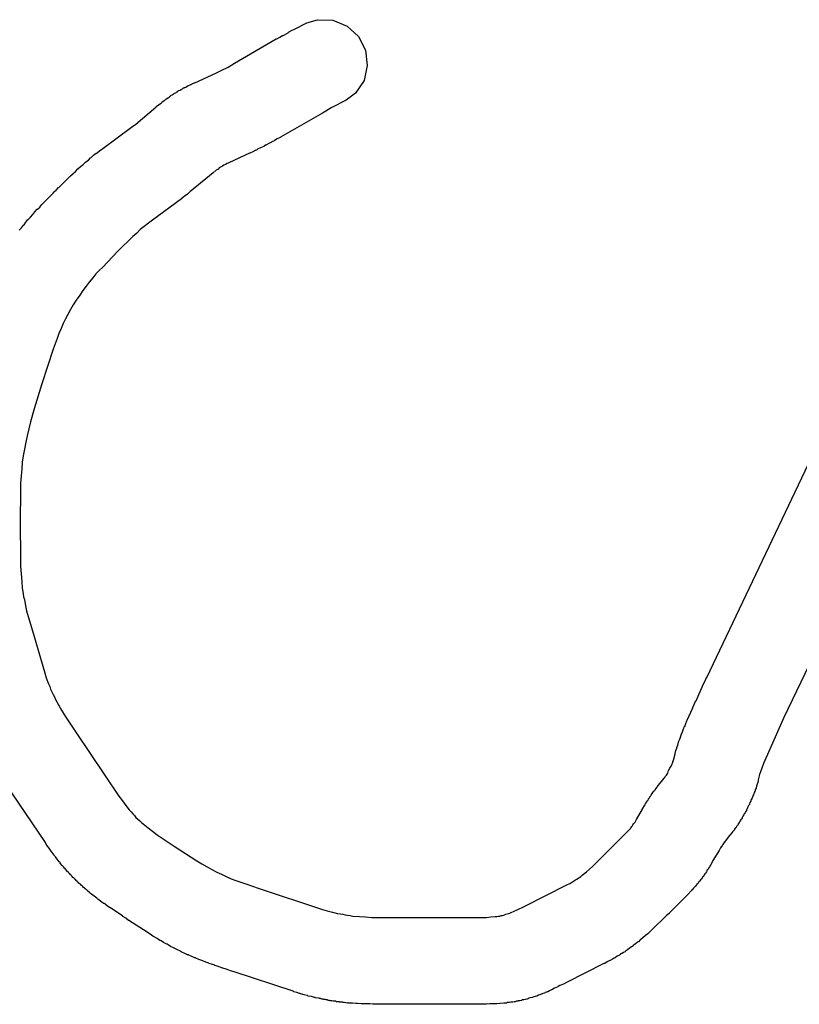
# Model space of a CAD drawing. Extents: x 81 to 161, y -172 to -32.
# Tile 12 of 94: x 109.52 to 111.31, y -144.44 to -142.17. Entities that reach past the tile are written whole.
import ezdxf

# ---------------------------------------------------------------- set-up
doc = ezdxf.new("R2010")
doc.units = 0
doc.header["$MEASUREMENT"] = 0
doc.layers.add('BLACK', color=7, linetype='CONTINUOUS')

msp = doc.modelspace()

# ---------------------------------------------------------------- linework, layer by layer
at = {"layer": 'BLACK', "linetype": 'CONTINUOUS'}
for p, q in [((110.178, -142.177), (110.203, -142.17)), ((110.203, -142.17), (110.238, -142.171)), ((110.238, -142.171), (110.271, -142.185)), ((110.136, -142.199), (110.143, -142.195)), ((110.143, -142.195), (110.15, -142.192)), ((110.15, -142.192), (110.151, -142.191)), ((110.151, -142.191), (110.178, -142.177)), ((110.271, -142.185), (110.297, -142.209)), ((110.012, -142.27), (110.108, -142.214)), ((110.108, -142.214), (110.109, -142.214)), ((110.109, -142.214), (110.116, -142.21)), ((110.116, -142.21), (110.122, -142.206)), ((110.122, -142.206), (110.124, -142.206)), ((110.124, -142.206), (110.135, -142.2)), ((110.135, -142.2), (110.136, -142.199)), ((110.297, -142.209), (110.313, -142.24)), ((110.313, -142.24), (110.317, -142.275)), ((109.969, -142.293), (109.983, -142.286)), ((109.983, -142.286), (109.997, -142.279)), ((109.997, -142.279), (110.012, -142.27)), ((110.317, -142.275), (110.31, -142.31)), ((109.921, -142.315), (109.969, -142.293)), ((109.884, -142.333), (109.887, -142.332)), ((109.887, -142.332), (109.888, -142.331)), ((109.888, -142.331), (109.889, -142.331)), ((109.889, -142.331), (109.89, -142.33)), ((109.889, -142.331), (109.889, -142.331)), ((109.89, -142.33), (109.892, -142.329)), ((109.892, -142.329), (109.895, -142.327)), ((109.895, -142.327), (109.896, -142.327)), ((109.896, -142.327), (109.897, -142.326)), ((109.897, -142.326), (109.897, -142.326)), ((109.897, -142.326), (109.898, -142.326)), ((109.898, -142.326), (109.9, -142.325)), ((109.9, -142.325), (109.903, -142.323)), ((109.903, -142.323), (109.904, -142.322)), ((109.904, -142.322), (109.905, -142.322)), ((109.905, -142.322), (109.906, -142.321)), ((109.905, -142.322), (109.905, -142.322)), ((109.906, -142.321), (109.91, -142.32)), ((109.91, -142.32), (109.911, -142.319)), ((109.911, -142.319), (109.912, -142.319)), ((109.912, -142.319), (109.913, -142.318)), ((109.913, -142.318), (109.919, -142.315)), ((109.919, -142.315), (109.921, -142.315)), ((110.31, -142.31), (110.29, -142.339)), ((109.851, -142.356), (109.852, -142.355)), ((109.852, -142.355), (109.854, -142.353)), ((109.854, -142.353), (109.856, -142.351)), ((109.856, -142.351), (109.857, -142.351)), ((109.857, -142.351), (109.858, -142.351)), ((109.858, -142.351), (109.858, -142.35)), ((109.858, -142.35), (109.859, -142.35)), ((109.859, -142.35), (109.862, -142.348)), ((109.862, -142.348), (109.864, -142.346)), ((109.864, -142.346), (109.865, -142.346)), ((109.865, -142.345), (109.866, -142.344)), ((109.865, -142.346), (109.865, -142.345)), ((109.865, -142.345), (109.865, -142.345)), ((109.866, -142.344), (109.869, -142.343)), ((109.869, -142.343), (109.871, -142.341)), ((109.871, -142.341), (109.872, -142.341)), ((109.872, -142.341), (109.873, -142.34)), ((109.873, -142.34), (109.874, -142.339)), ((109.873, -142.34), (109.873, -142.34)), ((109.874, -142.339), (109.877, -142.338)), ((109.877, -142.338), (109.879, -142.336)), ((109.879, -142.336), (109.88, -142.336)), ((109.88, -142.336), (109.881, -142.336)), ((109.881, -142.335), (109.882, -142.334)), ((109.881, -142.336), (109.881, -142.335)), ((109.882, -142.334), (109.884, -142.333)), ((110.269, -142.355), (110.236, -142.372)), ((110.29, -142.339), (110.269, -142.355)), ((109.785, -142.41), (109.831, -142.371)), ((109.831, -142.371), (109.832, -142.37)), ((109.832, -142.37), (109.837, -142.366)), ((109.837, -142.366), (109.843, -142.362)), ((109.843, -142.362), (109.844, -142.361)), ((109.844, -142.361), (109.845, -142.36)), ((109.845, -142.36), (109.85, -142.356)), ((109.85, -142.356), (109.851, -142.356)), ((110.236, -142.372), (110.214, -142.385)), ((110.214, -142.385), (110.118, -142.44)), ((109.709, -142.466), (109.775, -142.417)), ((109.775, -142.417), (109.785, -142.41)), ((110.11, -142.444), (110.104, -142.448)), ((110.117, -142.441), (110.11, -142.444)), ((110.118, -142.44), (110.117, -142.441)), ((109.702, -142.471), (109.708, -142.467)), ((109.708, -142.467), (109.709, -142.466)), ((110.065, -142.468), (110.064, -142.469)), ((110.072, -142.465), (110.065, -142.468)), ((110.079, -142.462), (110.072, -142.465)), ((110.08, -142.461), (110.079, -142.462)), ((110.083, -142.459), (110.08, -142.461)), ((110.084, -142.459), (110.083, -142.459)), ((110.091, -142.455), (110.084, -142.459)), ((110.097, -142.452), (110.091, -142.455)), ((110.098, -142.451), (110.097, -142.452)), ((110.103, -142.449), (110.098, -142.451)), ((110.104, -142.448), (110.103, -142.449)), ((109.676, -142.493), (109.681, -142.488)), ((109.681, -142.488), (109.682, -142.487)), ((109.682, -142.487), (109.688, -142.482)), ((109.682, -142.487), (109.682, -142.487)), ((109.688, -142.482), (109.694, -142.477)), ((109.694, -142.477), (109.695, -142.477)), ((109.695, -142.477), (109.696, -142.476)), ((109.696, -142.476), (109.702, -142.471)), ((110.046, -142.477), (109.999, -142.499)), ((110.047, -142.477), (110.046, -142.477)), ((110.054, -142.474), (110.047, -142.477)), ((110.061, -142.47), (110.054, -142.474)), ((110.062, -142.47), (110.061, -142.47)), ((110.064, -142.469), (110.062, -142.47)), ((109.646, -142.519), (109.652, -142.513)), ((109.652, -142.513), (109.658, -142.508)), ((109.658, -142.508), (109.664, -142.503)), ((109.658, -142.508), (109.658, -142.508)), ((109.664, -142.503), (109.669, -142.498)), ((109.669, -142.498), (109.67, -142.498)), ((109.67, -142.497), (109.676, -142.493)), ((109.67, -142.498), (109.67, -142.497)), ((109.977, -142.511), (109.974, -142.514)), ((109.98, -142.509), (109.977, -142.511)), ((109.984, -142.507), (109.98, -142.509)), ((109.987, -142.505), (109.984, -142.507)), ((109.991, -142.503), (109.987, -142.505)), ((109.995, -142.501), (109.991, -142.503)), ((109.999, -142.499), (109.995, -142.501)), ((109.608, -142.556), (109.634, -142.53)), ((109.634, -142.53), (109.635, -142.529)), ((109.635, -142.529), (109.641, -142.524)), ((109.641, -142.524), (109.646, -142.519)), ((109.646, -142.519), (109.646, -142.519)), ((109.963, -142.522), (109.917, -142.56)), ((109.97, -142.516), (109.963, -142.522)), ((109.974, -142.514), (109.97, -142.516)), ((109.602, -142.562), (109.607, -142.556)), ((109.607, -142.556), (109.608, -142.556)), ((109.57, -142.594), (109.596, -142.568)), ((109.596, -142.567), (109.602, -142.562)), ((109.596, -142.568), (109.596, -142.567)), ((109.891, -142.581), (109.89, -142.582)), ((109.897, -142.576), (109.891, -142.581)), ((109.903, -142.572), (109.897, -142.576)), ((109.904, -142.571), (109.903, -142.571)), ((109.903, -142.571), (109.903, -142.572)), ((109.905, -142.57), (109.904, -142.571)), ((109.91, -142.565), (109.905, -142.57)), ((109.916, -142.561), (109.91, -142.565)), ((109.917, -142.56), (109.916, -142.561)), ((109.559, -142.606), (109.564, -142.601)), ((109.564, -142.601), (109.569, -142.595)), ((109.569, -142.595), (109.57, -142.594)), ((109.89, -142.582), (109.823, -142.631)), ((109.538, -142.629), (109.543, -142.624)), ((109.543, -142.624), (109.548, -142.618)), ((109.548, -142.618), (109.553, -142.612)), ((109.548, -142.618), (109.548, -142.618)), ((109.553, -142.612), (109.558, -142.606)), ((109.558, -142.606), (109.559, -142.606)), ((109.517, -142.654), (109.522, -142.649)), ((109.522, -142.649), (109.527, -142.643)), ((109.527, -142.643), (109.527, -142.642)), ((109.527, -142.642), (109.528, -142.642)), ((109.528, -142.642), (109.532, -142.636)), ((109.532, -142.636), (109.537, -142.63)), ((109.537, -142.63), (109.538, -142.63)), ((109.538, -142.63), (109.538, -142.629)), ((109.804, -142.646), (109.795, -142.653)), ((109.814, -142.638), (109.804, -142.646)), ((109.823, -142.631), (109.814, -142.638)), ((109.778, -142.669), (109.743, -142.703)), ((109.787, -142.661), (109.778, -142.669)), ((109.795, -142.653), (109.787, -142.661)), ((109.743, -142.703), (109.709, -142.739)), ((109.709, -142.739), (109.701, -142.747)), ((109.693, -142.755), (109.686, -142.764)), ((109.701, -142.747), (109.693, -142.755)), ((109.671, -142.783), (109.663, -142.793)), ((109.678, -142.774), (109.671, -142.783)), ((109.686, -142.764), (109.678, -142.774)), ((109.656, -142.804), (109.648, -142.815)), ((109.663, -142.793), (109.656, -142.804)), ((109.641, -142.826), (109.635, -142.837)), ((109.648, -142.815), (109.641, -142.826)), ((109.629, -142.848), (109.623, -142.858)), ((109.635, -142.837), (109.629, -142.848)), ((109.618, -142.869), (109.613, -142.88)), ((109.623, -142.858), (109.618, -142.869)), ((109.608, -142.892), (109.604, -142.903)), ((109.613, -142.88), (109.608, -142.892)), ((109.604, -142.903), (109.595, -142.928)), ((109.595, -142.928), (109.569, -143.008)), ((109.569, -143.008), (109.551, -143.065)), ((109.551, -143.065), (109.543, -143.095)), ((109.543, -143.095), (109.535, -143.127)), ((109.532, -143.142), (109.529, -143.158)), ((109.535, -143.127), (109.532, -143.142)), ((111.098, -143.683), (111.354, -143.145)), ((109.529, -143.158), (109.526, -143.173)), ((109.524, -143.188), (109.523, -143.204)), ((109.526, -143.173), (109.524, -143.188)), ((109.523, -143.204), (109.521, -143.219)), ((109.521, -143.219), (109.52, -143.236)), ((109.52, -143.236), (109.52, -143.252)), ((111.537, -143.227), (111.275, -143.775)), ((109.52, -143.252), (109.519, -143.327)), ((109.519, -143.327), (109.52, -143.409)), ((109.52, -143.409), (109.52, -143.427)), ((109.52, -143.427), (109.521, -143.445)), ((109.521, -143.445), (109.523, -143.462)), ((109.523, -143.462), (109.524, -143.478)), ((109.524, -143.478), (109.525, -143.485)), ((109.525, -143.485), (109.526, -143.491)), ((109.526, -143.491), (109.527, -143.498)), ((109.527, -143.498), (109.529, -143.504)), ((109.529, -143.504), (109.531, -143.518)), ((109.531, -143.518), (109.534, -143.53)), ((109.534, -143.53), (109.551, -143.589)), ((109.551, -143.589), (109.575, -143.67)), ((109.575, -143.67), (109.579, -143.684)), ((109.579, -143.684), (109.584, -143.698)), ((111.09, -143.698), (111.094, -143.691)), ((111.094, -143.691), (111.097, -143.683)), ((111.097, -143.683), (111.098, -143.683)), ((109.584, -143.698), (109.587, -143.704)), ((109.587, -143.704), (109.589, -143.71)), ((109.589, -143.71), (109.592, -143.716)), ((111.073, -143.737), (111.09, -143.698)), ((111.09, -143.698), (111.09, -143.698)), ((109.592, -143.716), (109.595, -143.722)), ((109.595, -143.722), (109.598, -143.728)), ((109.598, -143.728), (109.6, -143.734)), ((109.6, -143.734), (109.607, -143.746)), ((109.607, -143.746), (109.614, -143.758)), ((109.614, -143.758), (109.621, -143.77)), ((111.053, -143.781), (111.066, -143.753)), ((111.066, -143.752), (111.069, -143.745)), ((111.066, -143.753), (111.066, -143.752)), ((111.069, -143.745), (111.072, -143.738)), ((111.072, -143.738), (111.073, -143.737)), ((109.621, -143.77), (109.647, -143.809)), ((111.052, -143.783), (111.053, -143.781)), ((111.275, -143.775), (111.252, -143.827)), ((111.042, -143.808), (111.044, -143.801)), ((111.044, -143.801), (111.045, -143.8)), ((111.045, -143.8), (111.046, -143.797)), ((111.046, -143.797), (111.047, -143.796)), ((111.047, -143.796), (111.05, -143.789)), ((111.05, -143.789), (111.052, -143.783)), ((109.647, -143.809), (109.746, -143.956)), ((111.033, -143.831), (111.036, -143.825)), ((111.036, -143.825), (111.038, -143.818)), ((111.038, -143.818), (111.039, -143.816)), ((111.039, -143.815), (111.042, -143.808)), ((111.039, -143.816), (111.039, -143.815)), ((111.252, -143.827), (111.234, -143.867)), ((111.027, -143.851), (111.029, -143.846)), ((111.029, -143.844), (111.031, -143.839)), ((111.029, -143.845), (111.029, -143.844)), ((111.029, -143.844), (111.029, -143.844)), ((111.029, -143.846), (111.029, -143.845)), ((111.029, -143.845), (111.029, -143.845)), ((111.031, -143.839), (111.033, -143.832)), ((111.033, -143.832), (111.033, -143.831)), ((111.033, -143.832), (111.033, -143.832)), ((111.021, -143.873), (111.025, -143.859)), ((111.025, -143.858), (111.027, -143.851)), ((111.025, -143.859), (111.025, -143.858)), ((111.234, -143.867), (111.228, -143.881)), ((111.01, -143.897), (111.013, -143.892)), ((111.013, -143.892), (111.016, -143.887)), ((111.016, -143.887), (111.018, -143.882)), ((111.018, -143.882), (111.019, -143.88)), ((111.019, -143.88), (111.02, -143.878)), ((111.02, -143.876), (111.021, -143.875)), ((111.02, -143.878), (111.02, -143.876)), ((111.021, -143.874), (111.021, -143.873)), ((111.021, -143.875), (111.021, -143.874)), ((111.224, -143.892), (111.221, -143.9)), ((111.228, -143.881), (111.224, -143.892)), ((110.997, -143.919), (111, -143.915)), ((111, -143.915), (111.001, -143.913)), ((111.001, -143.913), (111.002, -143.911)), ((111.002, -143.911), (111.003, -143.91)), ((111.003, -143.91), (111.005, -143.908)), ((111.005, -143.908), (111.008, -143.903)), ((111.008, -143.903), (111.01, -143.897)), ((111.219, -143.906), (111.216, -143.919)), ((111.221, -143.9), (111.219, -143.906)), ((109.577, -144.063), (109.485, -143.927)), ((110.979, -143.942), (110.983, -143.936)), ((110.983, -143.936), (110.984, -143.935)), ((110.984, -143.935), (110.997, -143.919)), ((111.211, -143.938), (111.21, -143.94)), ((111.21, -143.94), (111.21, -143.941)), ((111.212, -143.935), (111.211, -143.936)), ((111.211, -143.936), (111.211, -143.936)), ((111.211, -143.936), (111.211, -143.937)), ((111.211, -143.937), (111.211, -143.938)), ((111.213, -143.931), (111.212, -143.933)), ((111.212, -143.933), (111.212, -143.935)), ((111.215, -143.925), (111.213, -143.93)), ((111.213, -143.93), (111.213, -143.93)), ((111.213, -143.93), (111.213, -143.931)), ((111.216, -143.92), (111.215, -143.924)), ((111.215, -143.924), (111.215, -143.925)), ((111.216, -143.919), (111.216, -143.92)), ((109.746, -143.956), (109.754, -143.967)), ((110.963, -143.965), (110.964, -143.963)), ((110.964, -143.962), (110.965, -143.961)), ((110.964, -143.963), (110.964, -143.962)), ((110.964, -143.962), (110.964, -143.962)), ((110.965, -143.961), (110.967, -143.958)), ((110.967, -143.958), (110.968, -143.957)), ((110.968, -143.956), (110.969, -143.955)), ((110.968, -143.957), (110.968, -143.956)), ((110.969, -143.955), (110.97, -143.954)), ((110.97, -143.953), (110.971, -143.952)), ((110.97, -143.954), (110.97, -143.953)), ((110.971, -143.952), (110.974, -143.948)), ((110.974, -143.948), (110.976, -143.945)), ((110.974, -143.948), (110.974, -143.948)), ((110.974, -143.948), (110.974, -143.948)), ((110.976, -143.945), (110.977, -143.944)), ((110.977, -143.944), (110.978, -143.943)), ((110.978, -143.943), (110.979, -143.942)), ((111.201, -143.963), (111.2, -143.964)), ((111.203, -143.958), (111.201, -143.962)), ((111.201, -143.962), (111.201, -143.963)), ((111.201, -143.963), (111.201, -143.963)), ((111.204, -143.957), (111.203, -143.957)), ((111.203, -143.957), (111.203, -143.958)), ((111.205, -143.954), (111.204, -143.955)), ((111.204, -143.955), (111.204, -143.957)), ((111.206, -143.951), (111.205, -143.952)), ((111.205, -143.952), (111.205, -143.952)), ((111.205, -143.952), (111.205, -143.953)), ((111.205, -143.953), (111.205, -143.954)), ((111.207, -143.949), (111.206, -143.951)), ((111.208, -143.947), (111.207, -143.947)), ((111.207, -143.947), (111.207, -143.948)), ((111.207, -143.948), (111.207, -143.949)), ((111.209, -143.944), (111.208, -143.945)), ((111.208, -143.945), (111.208, -143.946)), ((111.208, -143.946), (111.208, -143.947)), ((111.21, -143.941), (111.209, -143.941)), ((111.209, -143.941), (111.209, -143.942)), ((111.209, -143.942), (111.209, -143.944)), ((109.754, -143.967), (109.762, -143.978)), ((109.762, -143.978), (109.77, -143.988)), ((110.936, -144.01), (110.95, -143.986)), ((110.95, -143.985), (110.954, -143.979)), ((110.95, -143.986), (110.95, -143.985)), ((110.954, -143.979), (110.955, -143.977)), ((110.955, -143.977), (110.956, -143.976)), ((110.956, -143.976), (110.957, -143.973)), ((110.957, -143.973), (110.958, -143.972)), ((110.958, -143.972), (110.96, -143.969)), ((110.958, -143.972), (110.958, -143.972)), ((110.96, -143.969), (110.961, -143.967)), ((110.961, -143.967), (110.962, -143.966)), ((110.962, -143.966), (110.963, -143.965)), ((111.191, -143.985), (111.19, -143.986)), ((111.19, -143.986), (111.19, -143.987)), ((111.192, -143.981), (111.191, -143.985)), ((111.194, -143.978), (111.192, -143.981)), ((111.195, -143.976), (111.194, -143.978)), ((111.194, -143.978), (111.194, -143.978)), ((111.196, -143.975), (111.195, -143.976)), ((111.197, -143.971), (111.196, -143.974)), ((111.196, -143.974), (111.196, -143.975)), ((111.199, -143.968), (111.197, -143.971)), ((111.2, -143.964), (111.199, -143.966)), ((111.199, -143.966), (111.199, -143.968)), ((111.199, -143.968), (111.199, -143.968)), ((109.77, -143.988), (109.774, -143.992)), ((109.774, -143.992), (109.778, -143.997)), ((109.778, -143.997), (109.782, -144.001)), ((109.782, -144.001), (109.785, -144.005)), ((109.785, -144.005), (109.79, -144.009)), ((111.179, -144.007), (111.178, -144.009)), ((111.181, -144.002), (111.179, -144.005)), ((111.179, -144.005), (111.179, -144.006)), ((111.179, -144.006), (111.179, -144.007)), ((111.183, -143.999), (111.181, -144.002)), ((111.184, -143.997), (111.183, -143.998)), ((111.183, -143.998), (111.183, -143.999)), ((111.185, -143.996), (111.184, -143.997)), ((111.187, -143.992), (111.185, -143.995)), ((111.185, -143.995), (111.185, -143.996)), ((111.189, -143.989), (111.187, -143.992)), ((111.19, -143.987), (111.189, -143.988)), ((111.189, -143.988), (111.189, -143.989)), ((109.79, -144.009), (109.794, -144.013)), ((109.794, -144.013), (109.798, -144.017)), ((109.798, -144.017), (109.802, -144.02)), ((109.802, -144.02), (109.813, -144.029)), ((109.813, -144.029), (109.823, -144.037)), ((110.92, -144.033), (110.923, -144.03)), ((110.923, -144.03), (110.925, -144.026)), ((110.925, -144.026), (110.926, -144.025)), ((110.926, -144.025), (110.927, -144.024)), ((110.927, -144.024), (110.928, -144.022)), ((110.928, -144.022), (110.929, -144.02)), ((110.929, -144.02), (110.933, -144.016)), ((110.933, -144.016), (110.936, -144.01)), ((111.163, -144.03), (111.161, -144.034)), ((111.164, -144.03), (111.163, -144.03)), ((111.165, -144.028), (111.164, -144.029)), ((111.164, -144.029), (111.164, -144.03)), ((111.166, -144.026), (111.165, -144.028)), ((111.167, -144.025), (111.166, -144.026)), ((111.168, -144.024), (111.167, -144.025)), ((111.167, -144.025), (111.167, -144.025)), ((111.167, -144.025), (111.167, -144.025)), ((111.169, -144.023), (111.168, -144.024)), ((111.17, -144.021), (111.169, -144.023)), ((111.171, -144.019), (111.17, -144.02)), ((111.17, -144.02), (111.17, -144.02)), ((111.17, -144.02), (111.17, -144.021)), ((111.172, -144.017), (111.171, -144.019)), ((111.171, -144.019), (111.171, -144.019)), ((111.173, -144.016), (111.172, -144.017)), ((111.174, -144.014), (111.173, -144.015)), ((111.173, -144.015), (111.173, -144.016)), ((111.176, -144.011), (111.174, -144.014)), ((111.177, -144.009), (111.176, -144.01)), ((111.176, -144.01), (111.176, -144.011)), ((111.178, -144.009), (111.177, -144.009)), ((109.823, -144.037), (109.834, -144.045)), ((109.834, -144.045), (109.873, -144.071)), ((110.864, -144.089), (110.918, -144.035)), ((110.918, -144.035), (110.92, -144.033)), ((111.15, -144.047), (111.138, -144.063)), ((111.151, -144.046), (111.15, -144.047)), ((111.156, -144.04), (111.151, -144.046)), ((111.157, -144.039), (111.156, -144.04)), ((111.159, -144.037), (111.157, -144.038)), ((111.157, -144.038), (111.157, -144.039)), ((111.16, -144.035), (111.159, -144.037)), ((111.161, -144.034), (111.16, -144.035)), ((111.161, -144.034), (111.161, -144.034)), ((109.578, -144.065), (109.577, -144.063)), ((109.582, -144.071), (109.578, -144.065)), ((109.586, -144.076), (109.582, -144.071)), ((109.587, -144.078), (109.586, -144.076)), ((109.873, -144.071), (109.925, -144.105)), ((111.129, -144.075), (111.126, -144.081)), ((111.133, -144.07), (111.129, -144.075)), ((111.134, -144.069), (111.133, -144.07)), ((111.135, -144.067), (111.134, -144.069)), ((111.138, -144.063), (111.135, -144.067)), ((109.588, -144.079), (109.587, -144.078)), ((109.588, -144.08), (109.588, -144.079)), ((109.593, -144.086), (109.588, -144.08)), ((109.597, -144.092), (109.593, -144.086)), ((109.598, -144.093), (109.597, -144.092)), ((109.599, -144.094), (109.598, -144.093)), ((109.6, -144.096), (109.599, -144.094)), ((109.604, -144.101), (109.6, -144.096)), ((110.835, -144.118), (110.864, -144.089)), ((111.126, -144.081), (111.112, -144.104)), ((109.609, -144.107), (109.604, -144.101)), ((109.61, -144.108), (109.609, -144.107)), ((109.611, -144.109), (109.61, -144.108)), ((109.611, -144.11), (109.611, -144.109)), ((109.616, -144.116), (109.611, -144.11)), ((109.618, -144.118), (109.616, -144.116)), ((109.619, -144.119), (109.618, -144.118)), ((109.618, -144.118), (109.618, -144.118)), ((109.621, -144.122), (109.619, -144.119)), ((109.925, -144.105), (109.937, -144.112)), ((109.937, -144.112), (109.949, -144.119)), ((109.949, -144.119), (109.96, -144.125)), ((110.828, -144.124), (110.835, -144.118)), ((111.104, -144.119), (111.102, -144.122)), ((111.105, -144.117), (111.104, -144.119)), ((111.104, -144.119), (111.104, -144.119)), ((111.106, -144.115), (111.105, -144.117)), ((111.107, -144.114), (111.106, -144.115)), ((111.108, -144.112), (111.107, -144.114)), ((111.112, -144.105), (111.108, -144.112)), ((111.112, -144.104), (111.112, -144.105)), ((109.622, -144.122), (109.621, -144.122)), ((109.623, -144.124), (109.622, -144.122)), ((109.624, -144.125), (109.623, -144.124)), ((109.625, -144.126), (109.624, -144.125)), ((109.626, -144.128), (109.625, -144.126)), ((109.628, -144.13), (109.626, -144.128)), ((109.629, -144.13), (109.628, -144.13)), ((109.63, -144.131), (109.629, -144.13)), ((109.631, -144.133), (109.63, -144.131)), ((109.633, -144.135), (109.631, -144.133)), ((109.631, -144.133), (109.631, -144.133)), ((109.635, -144.137), (109.633, -144.135)), ((109.636, -144.138), (109.635, -144.137)), ((109.637, -144.139), (109.636, -144.138)), ((109.638, -144.14), (109.637, -144.139)), ((109.639, -144.141), (109.638, -144.14)), ((109.64, -144.143), (109.639, -144.141)), ((109.642, -144.144), (109.64, -144.143)), ((109.643, -144.145), (109.642, -144.144)), ((109.96, -144.125), (109.971, -144.131)), ((109.971, -144.131), (109.982, -144.136)), ((109.982, -144.136), (109.993, -144.141)), ((109.993, -144.141), (110.004, -144.146)), ((110.802, -144.145), (110.805, -144.143)), ((110.805, -144.143), (110.808, -144.141)), ((110.808, -144.141), (110.811, -144.138)), ((110.811, -144.138), (110.814, -144.136)), ((110.814, -144.136), (110.821, -144.13)), ((110.821, -144.13), (110.828, -144.124)), ((111.087, -144.144), (111.086, -144.146)), ((111.088, -144.143), (111.087, -144.144)), ((111.09, -144.141), (111.088, -144.142)), ((111.088, -144.142), (111.088, -144.143)), ((111.091, -144.139), (111.09, -144.141)), ((111.092, -144.138), (111.091, -144.138)), ((111.091, -144.138), (111.091, -144.139)), ((111.093, -144.135), (111.092, -144.137)), ((111.092, -144.137), (111.092, -144.138)), ((111.094, -144.134), (111.093, -144.135)), ((111.095, -144.133), (111.094, -144.134)), ((111.094, -144.134), (111.094, -144.134)), ((111.097, -144.13), (111.095, -144.133)), ((111.098, -144.129), (111.097, -144.13)), ((111.099, -144.126), (111.098, -144.128)), ((111.098, -144.128), (111.098, -144.128)), ((111.098, -144.128), (111.098, -144.129)), ((111.1, -144.125), (111.099, -144.126)), ((111.101, -144.124), (111.1, -144.125)), ((111.102, -144.122), (111.101, -144.124)), ((109.644, -144.146), (109.643, -144.145)), ((109.645, -144.148), (109.644, -144.146)), ((109.646, -144.148), (109.645, -144.148)), ((109.648, -144.15), (109.646, -144.148)), ((109.649, -144.152), (109.648, -144.15)), ((109.65, -144.152), (109.649, -144.152)), ((109.651, -144.154), (109.65, -144.152)), ((109.653, -144.155), (109.651, -144.154)), ((109.653, -144.156), (109.653, -144.155)), ((109.655, -144.157), (109.653, -144.156)), ((109.657, -144.159), (109.655, -144.157)), ((109.658, -144.159), (109.657, -144.159)), ((109.659, -144.161), (109.658, -144.159)), ((109.66, -144.162), (109.659, -144.161)), ((109.661, -144.162), (109.66, -144.162)), ((109.663, -144.164), (109.661, -144.162)), ((109.665, -144.166), (109.663, -144.164)), ((109.667, -144.167), (109.665, -144.166)), ((109.665, -144.166), (109.665, -144.166)), ((109.668, -144.169), (109.667, -144.167)), ((110.004, -144.146), (110.015, -144.15)), ((110.015, -144.15), (110.04, -144.159)), ((110.04, -144.159), (110.066, -144.168)), ((110.678, -144.21), (110.776, -144.16)), ((110.776, -144.16), (110.783, -144.157)), ((110.783, -144.157), (110.789, -144.153)), ((110.789, -144.153), (110.796, -144.149)), ((110.796, -144.149), (110.799, -144.147)), ((110.799, -144.147), (110.802, -144.145)), ((111.068, -144.167), (111.067, -144.168)), ((111.07, -144.165), (111.068, -144.167)), ((111.071, -144.164), (111.07, -144.165)), ((111.072, -144.163), (111.071, -144.164)), ((111.073, -144.161), (111.072, -144.163)), ((111.075, -144.16), (111.073, -144.161)), ((111.076, -144.158), (111.075, -144.159)), ((111.075, -144.159), (111.075, -144.16)), ((111.077, -144.157), (111.076, -144.158)), ((111.078, -144.156), (111.077, -144.157)), ((111.079, -144.154), (111.078, -144.156)), ((111.081, -144.152), (111.079, -144.154)), ((111.084, -144.148), (111.081, -144.152)), ((111.081, -144.152), (111.081, -144.152)), ((111.081, -144.152), (111.081, -144.152)), ((111.085, -144.147), (111.084, -144.148)), ((111.084, -144.148), (111.084, -144.148)), ((111.086, -144.146), (111.085, -144.147)), ((109.669, -144.169), (109.668, -144.169)), ((109.671, -144.171), (109.669, -144.169)), ((109.672, -144.172), (109.671, -144.171)), ((109.673, -144.173), (109.672, -144.172)), ((109.674, -144.174), (109.673, -144.173)), ((109.68, -144.179), (109.674, -144.174)), ((109.681, -144.18), (109.68, -144.179)), ((109.682, -144.181), (109.681, -144.18)), ((109.683, -144.182), (109.682, -144.181)), ((109.689, -144.186), (109.683, -144.182)), ((109.695, -144.191), (109.689, -144.186)), ((110.066, -144.168), (110.214, -144.217)), ((111.057, -144.179), (111.011, -144.225)), ((111.058, -144.178), (111.057, -144.179)), ((111.063, -144.173), (111.058, -144.178)), ((111.064, -144.171), (111.063, -144.173)), ((111.065, -144.171), (111.064, -144.171)), ((111.066, -144.17), (111.065, -144.171)), ((111.067, -144.168), (111.066, -144.17)), ((109.696, -144.191), (109.695, -144.191)), ((109.697, -144.192), (109.696, -144.191)), ((109.698, -144.193), (109.697, -144.192)), ((109.704, -144.198), (109.698, -144.193)), ((109.71, -144.202), (109.704, -144.198)), ((109.711, -144.203), (109.71, -144.202)), ((109.713, -144.203), (109.711, -144.203)), ((109.714, -144.204), (109.713, -144.203)), ((109.72, -144.209), (109.714, -144.204)), ((109.726, -144.213), (109.72, -144.209)), ((110.662, -144.218), (110.678, -144.21)), ((109.727, -144.213), (109.726, -144.213)), ((109.755, -144.232), (109.727, -144.213)), ((109.755, -144.233), (109.755, -144.232)), ((109.762, -144.237), (109.755, -144.233)), ((110.214, -144.217), (110.225, -144.22)), ((110.225, -144.22), (110.237, -144.223)), ((110.237, -144.223), (110.249, -144.226)), ((110.249, -144.226), (110.255, -144.227)), ((110.255, -144.227), (110.261, -144.228)), ((110.261, -144.228), (110.266, -144.229)), ((110.266, -144.229), (110.272, -144.23)), ((110.272, -144.23), (110.278, -144.231)), ((110.278, -144.231), (110.284, -144.232)), ((110.284, -144.232), (110.299, -144.233)), ((110.299, -144.233), (110.313, -144.234)), ((110.313, -144.234), (110.328, -144.235)), ((110.328, -144.235), (110.398, -144.235)), ((110.398, -144.235), (110.565, -144.235)), ((110.565, -144.235), (110.591, -144.235)), ((110.591, -144.235), (110.601, -144.234)), ((110.601, -144.234), (110.611, -144.233)), ((110.611, -144.233), (110.615, -144.233)), ((110.615, -144.233), (110.619, -144.232)), ((110.619, -144.232), (110.622, -144.232)), ((110.622, -144.232), (110.625, -144.231)), ((110.625, -144.231), (110.628, -144.231)), ((110.628, -144.231), (110.631, -144.23)), ((110.631, -144.23), (110.633, -144.229)), ((110.633, -144.229), (110.636, -144.228)), ((110.636, -144.228), (110.639, -144.227)), ((110.639, -144.227), (110.642, -144.226)), ((110.642, -144.226), (110.645, -144.225)), ((110.645, -144.225), (110.648, -144.224)), ((110.648, -144.224), (110.655, -144.221)), ((110.655, -144.221), (110.662, -144.218)), ((111.005, -144.231), (110.999, -144.237)), ((111.011, -144.226), (111.005, -144.231)), ((111.011, -144.225), (111.011, -144.226)), ((109.768, -144.242), (109.762, -144.237)), ((109.769, -144.242), (109.768, -144.242)), ((109.811, -144.269), (109.769, -144.242)), ((110.978, -144.257), (110.977, -144.258)), ((110.999, -144.237), (110.978, -144.257)), ((110.999, -144.237), (110.999, -144.237)), ((109.812, -144.27), (109.811, -144.269)), ((109.818, -144.274), (109.812, -144.27)), ((109.824, -144.278), (109.818, -144.274)), ((109.826, -144.279), (109.824, -144.278)), ((109.827, -144.28), (109.826, -144.279)), ((109.826, -144.279), (109.826, -144.279)), ((109.834, -144.284), (109.827, -144.28)), ((110.957, -144.277), (110.951, -144.282)), ((110.962, -144.273), (110.957, -144.277)), ((110.957, -144.277), (110.957, -144.277)), ((110.967, -144.268), (110.962, -144.273)), ((110.972, -144.263), (110.967, -144.268)), ((110.967, -144.268), (110.967, -144.268)), ((110.977, -144.258), (110.972, -144.263)), ((109.84, -144.288), (109.834, -144.284)), ((109.841, -144.288), (109.84, -144.288)), ((109.842, -144.288), (109.841, -144.288)), ((109.843, -144.289), (109.842, -144.288)), ((109.849, -144.293), (109.843, -144.289)), ((109.856, -144.297), (109.849, -144.293)), ((109.857, -144.297), (109.856, -144.297)), ((109.859, -144.298), (109.857, -144.297)), ((109.857, -144.297), (109.857, -144.297)), ((109.865, -144.302), (109.859, -144.298)), ((109.872, -144.305), (109.865, -144.302)), ((110.925, -144.303), (110.922, -144.305)), ((110.928, -144.301), (110.925, -144.303)), ((110.931, -144.298), (110.928, -144.3)), ((110.928, -144.3), (110.928, -144.301)), ((110.928, -144.301), (110.928, -144.301)), ((110.928, -144.301), (110.928, -144.301)), ((110.928, -144.301), (110.928, -144.301)), ((110.934, -144.296), (110.931, -144.298)), ((110.938, -144.293), (110.934, -144.296)), ((110.934, -144.296), (110.934, -144.296)), ((110.94, -144.291), (110.938, -144.293)), ((110.941, -144.291), (110.94, -144.291)), ((110.945, -144.287), (110.941, -144.291)), ((110.946, -144.286), (110.945, -144.287)), ((110.945, -144.287), (110.945, -144.287)), ((110.951, -144.282), (110.946, -144.286)), ((110.946, -144.286), (110.946, -144.286)), ((110.946, -144.286), (110.946, -144.286)), ((109.873, -144.306), (109.872, -144.305)), ((109.874, -144.306), (109.873, -144.306)), ((109.875, -144.307), (109.874, -144.306)), ((109.881, -144.31), (109.875, -144.307)), ((109.888, -144.313), (109.881, -144.31)), ((109.889, -144.314), (109.888, -144.313)), ((109.89, -144.314), (109.889, -144.314)), ((109.891, -144.315), (109.89, -144.314)), ((109.898, -144.318), (109.891, -144.315)), ((109.904, -144.321), (109.898, -144.318)), ((109.906, -144.321), (109.904, -144.321)), ((109.907, -144.322), (109.906, -144.321)), ((109.906, -144.321), (109.906, -144.321)), ((109.914, -144.325), (109.907, -144.322)), ((109.921, -144.328), (109.914, -144.325)), ((110.892, -144.324), (110.888, -144.327)), ((110.897, -144.322), (110.892, -144.324)), ((110.898, -144.321), (110.897, -144.322)), ((110.897, -144.322), (110.897, -144.322)), ((110.899, -144.321), (110.898, -144.321)), ((110.902, -144.318), (110.899, -144.32)), ((110.899, -144.32), (110.899, -144.321)), ((110.903, -144.318), (110.902, -144.318)), ((110.906, -144.316), (110.903, -144.318)), ((110.91, -144.314), (110.906, -144.316)), ((110.913, -144.311), (110.91, -144.313)), ((110.91, -144.313), (110.91, -144.314)), ((110.915, -144.31), (110.913, -144.311)), ((110.916, -144.31), (110.915, -144.31)), ((110.919, -144.307), (110.916, -144.309)), ((110.916, -144.309), (110.916, -144.309)), ((110.916, -144.309), (110.916, -144.309)), ((110.916, -144.309), (110.916, -144.31)), ((110.922, -144.305), (110.919, -144.307)), ((110.922, -144.305), (110.922, -144.305)), ((110.922, -144.305), (110.922, -144.305)), ((110.922, -144.305), (110.922, -144.305)), ((110.922, -144.305), (110.922, -144.305)), ((109.922, -144.328), (109.921, -144.328)), ((109.923, -144.329), (109.922, -144.328)), ((109.93, -144.332), (109.923, -144.329)), ((109.937, -144.334), (109.93, -144.332)), ((109.938, -144.335), (109.937, -144.334)), ((109.939, -144.335), (109.938, -144.335)), ((109.946, -144.338), (109.939, -144.335)), ((109.953, -144.34), (109.946, -144.338)), ((109.954, -144.341), (109.953, -144.34)), ((109.967, -144.345), (109.954, -144.341)), ((109.967, -144.346), (109.967, -144.345)), ((109.975, -144.348), (109.967, -144.346)), ((109.982, -144.351), (109.975, -144.348)), ((110.861, -144.341), (110.775, -144.385)), ((110.863, -144.341), (110.861, -144.341)), ((110.869, -144.337), (110.863, -144.341)), ((110.875, -144.334), (110.869, -144.337)), ((110.876, -144.334), (110.875, -144.334)), ((110.881, -144.331), (110.876, -144.334)), ((110.885, -144.329), (110.881, -144.331)), ((110.886, -144.328), (110.885, -144.329)), ((110.887, -144.328), (110.886, -144.328)), ((110.888, -144.327), (110.887, -144.328)), ((110.888, -144.327), (110.888, -144.327)), ((109.983, -144.351), (109.982, -144.351)), ((109.995, -144.355), (109.983, -144.351)), ((110.003, -144.358), (109.995, -144.355)), ((109.995, -144.355), (109.995, -144.355)), ((110.011, -144.36), (110.003, -144.358)), ((110.147, -144.405), (110.011, -144.36)), ((110.011, -144.36), (110.011, -144.36)), ((110.76, -144.392), (110.756, -144.394)), ((110.768, -144.389), (110.76, -144.392)), ((110.76, -144.392), (110.76, -144.392)), ((110.775, -144.385), (110.768, -144.389)), ((110.775, -144.385), (110.775, -144.385)), ((110.148, -144.406), (110.147, -144.405)), ((110.155, -144.408), (110.148, -144.406)), ((110.161, -144.41), (110.155, -144.408)), ((110.163, -144.41), (110.161, -144.41)), ((110.164, -144.411), (110.163, -144.41)), ((110.163, -144.41), (110.163, -144.41)), ((110.172, -144.413), (110.164, -144.411)), ((110.179, -144.415), (110.172, -144.413)), ((110.18, -144.415), (110.179, -144.415)), ((110.181, -144.416), (110.18, -144.415)), ((110.189, -144.417), (110.181, -144.416)), ((110.707, -144.416), (110.704, -144.417)), ((110.711, -144.414), (110.707, -144.416)), ((110.714, -144.413), (110.711, -144.414)), ((110.711, -144.414), (110.711, -144.414)), ((110.717, -144.412), (110.714, -144.413)), ((110.718, -144.412), (110.717, -144.412)), ((110.721, -144.41), (110.718, -144.412)), ((110.725, -144.409), (110.721, -144.41)), ((110.726, -144.408), (110.725, -144.409)), ((110.729, -144.407), (110.726, -144.408)), ((110.73, -144.407), (110.729, -144.407)), ((110.731, -144.406), (110.73, -144.407)), ((110.732, -144.406), (110.731, -144.406)), ((110.731, -144.406), (110.731, -144.406)), ((110.736, -144.404), (110.732, -144.406)), ((110.741, -144.402), (110.736, -144.404)), ((110.742, -144.401), (110.741, -144.402)), ((110.741, -144.402), (110.741, -144.402)), ((110.743, -144.401), (110.742, -144.401)), ((110.744, -144.4), (110.743, -144.401)), ((110.748, -144.398), (110.744, -144.4)), ((110.755, -144.395), (110.748, -144.398)), ((110.756, -144.394), (110.755, -144.395)), ((110.196, -144.419), (110.189, -144.417)), ((110.197, -144.419), (110.196, -144.419)), ((110.198, -144.42), (110.197, -144.419)), ((110.197, -144.419), (110.197, -144.419)), ((110.206, -144.421), (110.198, -144.42)), ((110.207, -144.422), (110.206, -144.421)), ((110.208, -144.422), (110.207, -144.422)), ((110.21, -144.422), (110.208, -144.422)), ((110.213, -144.423), (110.21, -144.422)), ((110.214, -144.423), (110.213, -144.423)), ((110.215, -144.423), (110.214, -144.423)), ((110.216, -144.423), (110.215, -144.423)), ((110.217, -144.424), (110.216, -144.423)), ((110.22, -144.424), (110.217, -144.424)), ((110.223, -144.425), (110.22, -144.424)), ((110.224, -144.425), (110.223, -144.425)), ((110.225, -144.425), (110.224, -144.425)), ((110.226, -144.425), (110.225, -144.425)), ((110.227, -144.426), (110.226, -144.425)), ((110.23, -144.426), (110.227, -144.426)), ((110.232, -144.427), (110.23, -144.426)), ((110.233, -144.427), (110.232, -144.427)), ((110.234, -144.427), (110.233, -144.427)), ((110.236, -144.427), (110.234, -144.427)), ((110.239, -144.428), (110.236, -144.427)), ((110.236, -144.427), (110.236, -144.427)), ((110.242, -144.428), (110.239, -144.428)), ((110.243, -144.428), (110.242, -144.428)), ((110.244, -144.428), (110.243, -144.428)), ((110.245, -144.428), (110.244, -144.428)), ((110.246, -144.429), (110.245, -144.428)), ((110.249, -144.429), (110.246, -144.429)), ((110.252, -144.429), (110.249, -144.429)), ((110.253, -144.429), (110.252, -144.429)), ((110.254, -144.43), (110.253, -144.429)), ((110.256, -144.43), (110.254, -144.43)), ((110.257, -144.43), (110.256, -144.43)), ((110.26, -144.43), (110.257, -144.43)), ((110.262, -144.431), (110.26, -144.43)), ((110.264, -144.431), (110.262, -144.431)), ((110.262, -144.431), (110.262, -144.431)), ((110.272, -144.432), (110.264, -144.431)), ((110.273, -144.431), (110.272, -144.432)), ((110.275, -144.432), (110.273, -144.431)), ((110.276, -144.432), (110.275, -144.432)), ((110.283, -144.432), (110.276, -144.432)), ((110.291, -144.433), (110.283, -144.432)), ((110.292, -144.433), (110.291, -144.433)), ((110.294, -144.433), (110.292, -144.433)), ((110.295, -144.433), (110.294, -144.433)), ((110.303, -144.434), (110.295, -144.433)), ((110.31, -144.434), (110.303, -144.434)), ((110.311, -144.434), (110.31, -144.434)), ((110.314, -144.434), (110.311, -144.434)), ((110.316, -144.434), (110.314, -144.434)), ((110.323, -144.434), (110.316, -144.434)), ((110.33, -144.435), (110.323, -144.434)), ((110.331, -144.435), (110.33, -144.435)), ((110.388, -144.435), (110.331, -144.435)), ((110.397, -144.435), (110.388, -144.435)), ((110.388, -144.435), (110.388, -144.435)), ((110.405, -144.435), (110.397, -144.435)), ((110.559, -144.435), (110.405, -144.435)), ((110.405, -144.435), (110.405, -144.435)), ((110.56, -144.435), (110.559, -144.435)), ((110.568, -144.435), (110.56, -144.435)), ((110.575, -144.435), (110.568, -144.435)), ((110.576, -144.435), (110.575, -144.435)), ((110.59, -144.435), (110.576, -144.435)), ((110.591, -144.435), (110.59, -144.435)), ((110.599, -144.434), (110.591, -144.435)), ((110.606, -144.434), (110.599, -144.434)), ((110.607, -144.434), (110.606, -144.434)), ((110.608, -144.434), (110.607, -144.434)), ((110.615, -144.434), (110.608, -144.434)), ((110.622, -144.433), (110.615, -144.434)), ((110.623, -144.433), (110.622, -144.433)), ((110.631, -144.432), (110.623, -144.433)), ((110.623, -144.433), (110.623, -144.433)), ((110.632, -144.432), (110.631, -144.432)), ((110.634, -144.432), (110.632, -144.432)), ((110.638, -144.432), (110.634, -144.432)), ((110.639, -144.431), (110.638, -144.432)), ((110.64, -144.431), (110.639, -144.431)), ((110.644, -144.431), (110.64, -144.431)), ((110.647, -144.43), (110.644, -144.431)), ((110.648, -144.43), (110.647, -144.43)), ((110.649, -144.43), (110.648, -144.43)), ((110.652, -144.43), (110.649, -144.43)), ((110.655, -144.429), (110.652, -144.43)), ((110.656, -144.429), (110.655, -144.429)), ((110.657, -144.429), (110.656, -144.429)), ((110.66, -144.428), (110.657, -144.429)), ((110.663, -144.428), (110.66, -144.428)), ((110.664, -144.427), (110.663, -144.428)), ((110.665, -144.427), (110.664, -144.427)), ((110.668, -144.427), (110.665, -144.427)), ((110.671, -144.426), (110.668, -144.427)), ((110.672, -144.426), (110.671, -144.426)), ((110.674, -144.425), (110.672, -144.426)), ((110.677, -144.425), (110.674, -144.425)), ((110.68, -144.424), (110.677, -144.425)), ((110.681, -144.424), (110.68, -144.424)), ((110.685, -144.423), (110.681, -144.424)), ((110.681, -144.424), (110.681, -144.424)), ((110.688, -144.422), (110.685, -144.423)), ((110.689, -144.421), (110.688, -144.421)), ((110.688, -144.421), (110.688, -144.422)), ((110.692, -144.42), (110.689, -144.421)), ((110.696, -144.419), (110.692, -144.42)), ((110.7, -144.418), (110.696, -144.419)), ((110.696, -144.419), (110.696, -144.419)), ((110.696, -144.419), (110.696, -144.419)), ((110.703, -144.417), (110.7, -144.418)), ((110.704, -144.417), (110.703, -144.417))]:
    msp.add_line(p, q, dxfattribs=at)

doc.saveas('drawing.dxf')
